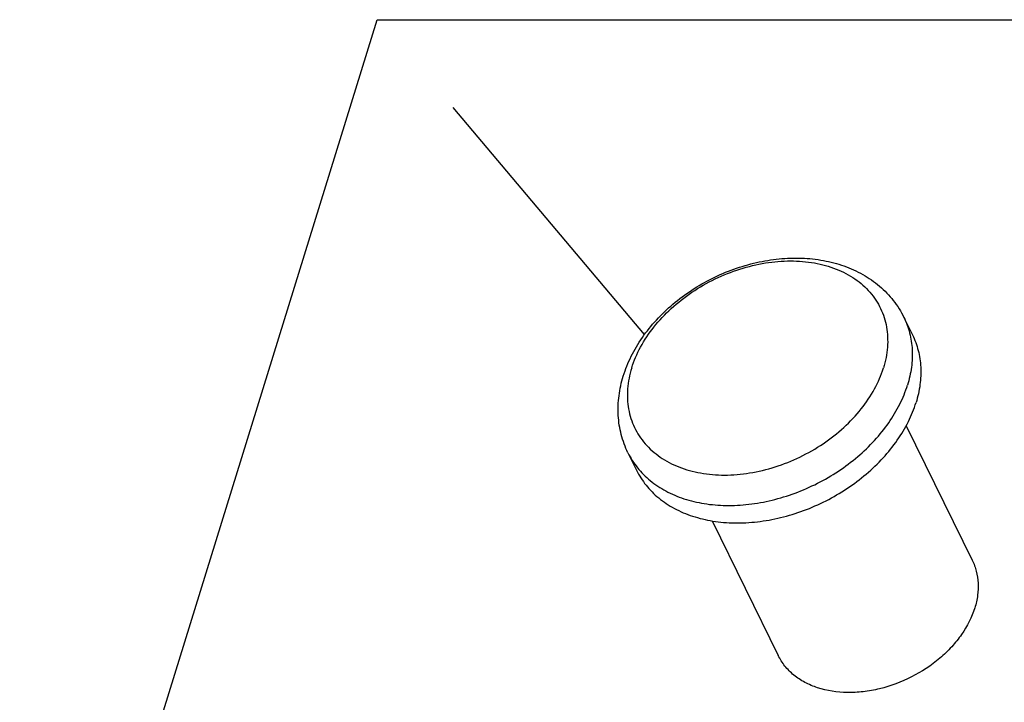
# Model space of a CAD drawing. Header units: millimetres. Extents: x 0 to 4200, y 0 to 2970.
# Tile 12 of 14: x 2628 to 3330, y 1216 to 1703. Entities that reach past the tile are written whole.
import ezdxf

# ---------------------------------------------------------------- set-up
doc = ezdxf.new("R2010")
doc.units = ezdxf.units.MM
doc.header["$LTSCALE"] = 231
doc.layers.get('0').update_dxf_attribs({"linetype": 'CONTINUOUS'})
doc.layers.add('005_AXIS', color=7, linetype='CONTINUOUS')
doc.layers.add('007_CURVES', color=7, linetype='CONTINUOUS')

msp = doc.modelspace()

# ---------------------------------------------------------------- linework, layer by layer
at = {"color": 7, "linetype": 'Continuous'}
for p, q in [((2628.175, 878.753), (2882.829, 1702.813)), ((2882.829, 1702.813), (3851.785, 1702.813))]:
    msp.add_line(p, q, dxfattribs=at)
at = {"layer": '005_AXIS', "color": 7, "linetype": 'Continuous'}
for p, q in [((3258.198, 1490.726), (3264.299, 1478.293)), ((3259.863, 1413.562), (3306.927, 1317.655)), ((3061.595, 1394.247), (3067.696, 1381.815)), ((3121.61, 1345.723), (3168.676, 1249.812))]:
    msp.add_line(p, q, dxfattribs=at)
for points, knots in [([(3058.288, 1448.952), (3059.775, 1453.765), (3063.632, 1463.289), (3071.627, 1476.688), (3081.679, 1489.167), (3097.577, 1504.352), (3121.057, 1519.672), (3147.439, 1529.191), (3169.168, 1532.761), (3185.223, 1533.3), (3200.786, 1531.652), (3215.521, 1527.777), (3229.072, 1521.667), (3241.051, 1513.368), (3251.041, 1503.036), (3256.122, 1494.957), (3258.198, 1490.726)], [0, 0, 0, 0, 0.0602779, 0.1223037, 0.1860801, 0.2514014, 0.3847444, 0.5182103, 0.583671, 0.6476191, 0.7098282, 0.7702795, 0.8291552, 0.8867904, 0.943598, 1, 1, 1, 1]), ([(3264.299, 1478.293), (3266.034, 1474.758), (3268.8, 1467.227), (3270.59, 1455.164), (3270.024, 1442.572), (3268.14, 1434.216), (3266.854, 1430.054)], [0, 0, 0, 0, 0.2390843, 0.4829162, 0.735575, 1, 1, 1, 1]), ([(3061.595, 1394.247), (3059.572, 1398.37), (3056.353, 1407.087), (3054.237, 1420.919), (3054.806, 1435.083), (3056.875, 1444.381), (3058.288, 1448.952)], [0, 0, 0, 0, 0.2457505, 0.4931759, 0.7440195, 1, 1, 1, 1]), ([(3067.696, 1381.815), (3069.544, 1378.048), (3074.147, 1370.824), (3083.362, 1361.599), (3094.656, 1354.151), (3107.715, 1348.656), (3122.204, 1345.226), (3137.763, 1343.931), (3154.009, 1344.79), (3170.542, 1347.778), (3186.958, 1352.818), (3208.053, 1362.063), (3227.327, 1374.759), (3243.546, 1390.286), (3253.672, 1402.83), (3261.612, 1416.067), (3265.413, 1425.391), (3266.854, 1430.054)], [0, 0, 0, 0, 0.0506985, 0.1025338, 0.1564624, 0.21314, 0.2728775, 0.3356566, 0.4011768, 0.4689144, 0.5381819, 0.608187, 0.7468171, 0.8140719, 0.8789642, 0.9410192, 1, 1, 1, 1]), ([(3306.927, 1317.655), (3308.147, 1315.169), (3310.092, 1309.873), (3311.351, 1301.391), (3310.952, 1292.536), (3309.627, 1286.66), (3308.723, 1283.733)], [0, 0, 0, 0, 0.2390843, 0.4829162, 0.7355749, 1, 1, 1, 1]), ([(3308.723, 1283.733), (3306.65, 1277.024), (3301.593, 1267.232), (3292.336, 1255.773), (3280.924, 1244.846), (3264.004, 1233.7), (3245, 1226.6), (3229.368, 1223.777), (3214.503, 1222.987), (3200.177, 1225.08), (3187.635, 1230.359), (3179.692, 1235.596), (3173.213, 1242.083), (3169.976, 1247.163), (3168.676, 1249.812)], [0, 0, 0, 0, 0.1207912, 0.1857443, 0.2530621, 0.3918222, 0.5309912, 0.5987922, 0.6643739, 0.7866602, 0.843391, 0.8973702, 0.949254, 1, 1, 1, 1])]:
    msp.add_open_spline(points, degree=3, knots=knots, dxfattribs=at)
at = {"layer": '005_AXIS', "color": 9, "linetype": 'Continuous'}
for points, knots in [([(3064.234, 1454.67), (3065.825, 1459.819), (3070.271, 1470.104), (3079.888, 1484.392), (3092.291, 1497.533), (3107.009, 1509.039), (3123.491, 1518.489), (3141.121, 1525.53), (3159.243, 1529.9), (3177.183, 1531.429), (3194.28, 1530.045), (3209.897, 1525.78), (3221.358, 1519.82), (3229.092, 1513.779), (3234.092, 1508.733), (3238.318, 1503.158), (3241.725, 1497.111), (3244.278, 1490.651), (3245.954, 1483.845), (3246.735, 1476.76), (3246.578, 1466.906), (3245.093, 1459.496), (3243.601, 1454.67)], [0, 0, 0, 0, 0.0610728, 0.1260045, 0.1942856, 0.2649997, 0.336966, 0.4088767, 0.4794293, 0.5474599, 0.6120808, 0.672823, 0.7297742, 0.7570858, 0.7837831, 0.8100557, 0.836119, 0.8622016, 0.888531, 0.915319, 0.9427499, 1, 1, 1, 1]), ([(3258.198, 1490.726), (3259.933, 1487.19), (3262.699, 1479.659), (3264.489, 1467.596), (3263.923, 1455.004), (3262.039, 1446.648), (3260.753, 1442.486)], [0, 0, 0, 0, 0.2390843, 0.4829162, 0.735575, 1, 1, 1, 1]), ([(3064.234, 1454.67), (3062.743, 1449.843), (3061.258, 1442.434), (3061.101, 1432.58), (3061.882, 1425.495), (3063.557, 1418.689), (3066.111, 1412.229), (3069.518, 1406.181), (3073.743, 1400.607), (3078.744, 1395.561), (3086.478, 1389.52), (3097.939, 1383.559), (3113.556, 1379.294), (3130.653, 1377.911), (3148.593, 1379.44), (3166.715, 1383.809), (3184.345, 1390.851), (3200.827, 1400.301), (3215.544, 1411.806), (3227.947, 1424.947), (3237.565, 1439.235), (3242.01, 1449.521), (3243.601, 1454.67)], [0, 0, 0, 0, 0.0572501, 0.084681, 0.111469, 0.1377984, 0.163881, 0.1899443, 0.2162169, 0.2429142, 0.2702258, 0.327177, 0.3879192, 0.4525401, 0.5205707, 0.5911233, 0.663034, 0.7350003, 0.8057144, 0.8739955, 0.9389272, 1, 1, 1, 1]), ([(3061.595, 1394.247), (3063.443, 1390.48), (3068.047, 1383.256), (3077.262, 1374.031), (3088.555, 1366.584), (3101.614, 1361.088), (3116.103, 1357.659), (3131.662, 1356.363), (3147.908, 1357.223), (3164.441, 1360.21), (3180.857, 1365.25), (3201.952, 1374.495), (3221.226, 1387.191), (3237.445, 1402.718), (3247.571, 1415.262), (3255.512, 1428.499), (3259.312, 1437.823), (3260.753, 1442.486)], [0, 0, 0, 0, 0.0506985, 0.1025338, 0.1564624, 0.21314, 0.2728775, 0.3356566, 0.4011768, 0.4689144, 0.5381819, 0.608187, 0.7468171, 0.8140719, 0.8789642, 0.9410192, 1, 1, 1, 1])]:
    msp.add_open_spline(points, degree=3, knots=knots, dxfattribs=at)
at = {"layer": '007_CURVES', "color": 4, "linetype": 'Continuous'}
msp.add_line((3073.37, 1478.482), (2937.148, 1640.147), dxfattribs=at)

doc.saveas('drawing.dxf')
